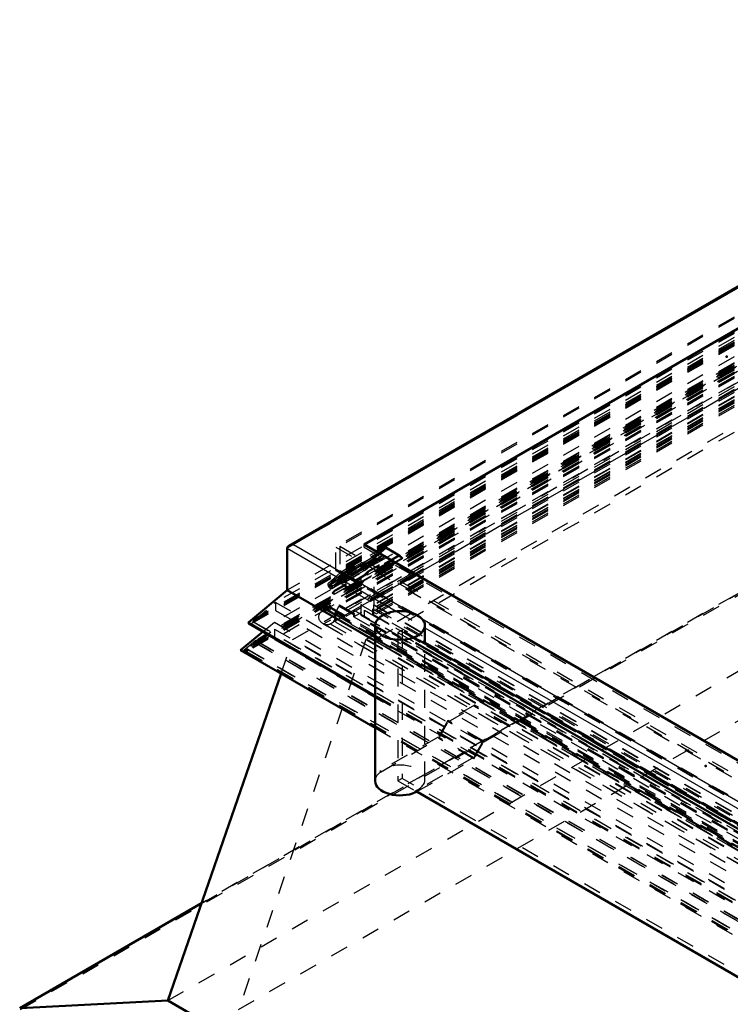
# Model space of a CAD drawing. Header units: millimetres. Extents: x 0 to 428, y 0 to 298.
# Tile 29 of 34: x 288 to 327, y 142 to 196. Entities that reach past the tile are written whole.
import ezdxf

# ---------------------------------------------------------------- set-up
doc = ezdxf.new("R2010")
doc.units = ezdxf.units.MM
doc.linetypes.add('Dashed', pattern=[2, 1, -1])
for name, color, linetype, lineweight in [('am_0', 7, 'Continuous', 50), ('am_12', 3, 'Continuous', 25), ('am_3', 6, 'Dashed', 25), ('am_6', 2, 'Continuous', 35), ('am_9', 7, 'Continuous', 50)]:
    doc.layers.add(name, color=color, linetype=linetype, lineweight=lineweight)

# ---------------------------------------------------------------- blocks, each defined once
blk = doc.blocks.new('98_FGS300100150131U_0_in_100150C2125Y1N4N_300Cl0__1203')
at = {"layer": 'am_0'}
for p, q in [((307.559, 162.647), (307.559, 153.978)), ((310.34, 161.646), (310.34, 162.647)), ((309.819, 153.427), (309.812, 153.431)), ((309.812, 153.431), (309.812, 153.348)), ((309.819, 153.344), (309.812, 153.348)), ((309.819, 153.427), (309.819, 153.344)), ((309.819, 153.344), (309.89, 153.386))]:
    blk.add_line(p, q, dxfattribs=at)
for centre, start_param, end_param in [((308.95, 162.647), 0, 3.141593), ((308.95, 162.647), 3.141593, 6.283185), ((308.95, 153.978), 3.141593, 5.381525)]:
    blk.add_ellipse(centre, major_axis=(1.39, 0), ratio=0.577288, start_param=start_param, end_param=end_param, dxfattribs=at)
at = {"layer": 'am_3'}
for p, q in [((310.34, 154.06), (310.34, 161.646)), ((313.102, 158.212), (311.613, 157.352)), ((311.642, 157.287), (313.102, 158.129)), ((313.102, 158.129), (313.102, 158.212)), ((315.068, 157.077), (313.102, 158.212)), ((315.068, 156.994), (313.102, 158.129)), ((311.613, 157.352), (311.076, 156.423)), ((311.106, 156.358), (311.642, 157.287)), ((313.579, 156.217), (311.613, 157.352)), ((313.609, 156.152), (311.642, 157.287)), ((315.068, 157.077), (313.579, 156.217)), ((315.068, 156.994), (315.068, 157.077)), ((313.609, 156.152), (315.068, 156.994)), ((311.076, 156.423), (307.852, 154.562)), ((307.852, 154.48), (311.106, 156.358)), ((313.043, 155.288), (311.076, 156.423)), ((313.072, 155.223), (311.106, 156.358)), ((313.579, 156.217), (313.043, 155.288)), ((313.072, 155.223), (313.609, 156.152)), ((313.043, 155.288), (309.819, 153.427)), ((309.89, 153.386), (313.072, 155.223)), ((307.852, 154.562), (307.852, 154.48)), ((307.859, 154.558), (307.852, 154.562)), ((307.859, 154.476), (307.852, 154.48)), ((307.859, 154.476), (307.859, 154.558))]:
    blk.add_line(p, q, dxfattribs=at)
for centre, major_axis, start_param, end_param in [((308.95, 154.06), (-1.39, 0), 2.239933, 5.614049), ((308.95, 153.978), (1.39, 0), 2.472456, 3.141593)]:
    blk.add_ellipse(centre, major_axis=major_axis, ratio=0.577288, start_param=start_param, end_param=end_param, dxfattribs=at)
at = {"layer": 'am_6'}
for tag, p, flags in [('NB', (320.068, 163.449), 8), ('NN', (320.068, 162.949), 8), ('NT', (320.068, 162.449), 8), ('NBSYN', (320.068, 161.949), 8), ('CATALOG', (320.068, 160.949), 8), ('LINA', (320.068, 161.449), 8), ('IDNR', (320.068, 160.449), 8), ('PN', (320.068, 159.949), 8), ('LODLEVEL', (320.068, 159.449), 8), ('L', (320.068, 158.949), 8), ('W', (320.068, 158.449), 8), ('PPATH', (320.068, 157.949), 8), ('ExcludeFromBOM', (320.068, 156.949), 8), ('PSOL_0', (320.068, 156.449), 9), ('PSOL_1', (320.068, 155.949), 9), ('PSOL_2', (320.068, 155.449), 9)]:
    blk.add_attdef(tag, p, '', height=0.5, dxfattribs=dict(at, flags=flags))
blk = doc.blocks.new('99_Flat_Glass_Skylight_300100150_13_0_in_100150C2125Y1N4N_300Cl0__1203')
at = {"layer": 'am_0'}
for p, q in [((309.812, 161.688), (334.379, 147.506)), ((334.535, 147.679), (310.04, 161.819)), ((309.812, 153.431), (334.29, 139.3))]:
    blk.add_line(p, q, dxfattribs=at)
at = {"layer": 'am_3'}
for p, q in [((309.064, 162.383), (308.836, 162.251)), ((308.836, 162.251), (308.836, 153.995)), ((308.836, 162.251), (309.812, 161.688)), ((309.064, 162.383), (309.064, 154.126)), ((310.04, 161.819), (309.064, 162.383)), ((309.064, 154.126), (308.836, 153.995)), ((308.836, 153.995), (309.812, 153.431)), ((335.694, 138.753), (309.064, 154.126))]:
    blk.add_line(p, q, dxfattribs=at)
at = {"layer": 'am_6'}
for tag, p, flags in [('NB', (399.778, 196.368), 8), ('NN', (399.778, 195.868), 8), ('NT', (399.778, 195.368), 8), ('NBSYN', (399.778, 194.868), 8), ('CATALOG', (399.778, 193.868), 8), ('LINA', (399.778, 194.368), 8), ('IDNR', (399.778, 193.368), 8), ('PN', (399.778, 192.868), 8), ('LODLEVEL', (399.778, 192.368), 8), ('L', (399.778, 191.868), 8), ('W', (399.778, 191.368), 8), ('PPATH', (399.778, 190.868), 8), ('ExcludeFromBOM', (399.778, 189.868), 8), ('PSOL_0', (399.778, 189.368), 9), ('PSOL_1', (399.778, 188.868), 9), ('PSOL_2', (399.778, 188.368), 9)]:
    blk.add_attdef(tag, p, '', height=0.5, dxfattribs=dict(at, flags=flags))
blk = doc.blocks.new('101_Flat_Glass_Skylight_300100150_6_0_in_100150C2125Y1N4N_300Cl0__1203')
at = {"layer": 'am_3'}
for p, q in [((353.563, 191.717), (304.663, 163.488)), ((353.563, 191.772), (304.996, 163.735)), ((353.563, 191.772), (384.255, 174.054)), ((353.563, 191.717), (384.588, 173.807)), ((353.563, 191.525), (304.996, 163.488)), ((353.563, 191.107), (305.319, 163.256)), ((353.563, 191.458), (305.541, 163.735)), ((353.563, 191.525), (384.255, 173.807)), ((353.563, 191.458), (383.71, 174.054)), ((353.563, 191.107), (383.932, 173.576)), ((353.563, 190.952), (304.692, 162.739)), ((353.563, 190.741), (305.057, 162.739)), ((305.088, 162.757), (353.563, 190.741)), ((353.563, 190.96), (353.753, 190.851)), ((353.563, 190.741), (384.194, 173.059)), ((353.563, 190.741), (384.163, 173.076)), ((353.746, 190.847), (353.753, 190.851)), ((353.746, 190.847), (384.376, 173.164)), ((383.71, 174.054), (335.688, 146.332)), ((384.255, 174.054), (335.688, 146.017)), ((383.71, 174.054), (383.932, 173.576)), ((384.255, 173.807), (384.255, 174.054)), ((384.255, 173.807), (335.688, 145.769)), ((384.588, 173.807), (335.688, 145.577)), ((383.932, 173.576), (335.688, 145.725)), ((335.688, 144.845), (384.59, 173.076)), ((384.194, 173.059), (335.688, 145.057)), ((384.559, 173.059), (335.688, 144.846)), ((384.163, 173.076), (384.194, 173.059)), ((384.376, 173.172), (384.566, 173.062)), ((384.376, 173.164), (384.376, 173.172)), ((384.559, 173.059), (384.566, 173.062)), ((304.996, 163.735), (335.688, 146.017)), ((304.996, 163.488), (304.996, 163.735)), ((305.319, 163.256), (305.541, 163.735)), ((305.541, 163.735), (335.688, 146.332)), ((304.663, 163.488), (335.688, 145.577)), ((304.996, 163.488), (335.688, 145.769)), ((305.319, 163.256), (335.688, 145.725)), ((304.661, 162.757), (335.688, 144.845)), ((304.692, 162.739), (304.685, 162.743)), ((304.685, 162.743), (304.874, 162.634)), ((304.874, 162.634), (304.874, 162.634)), ((304.874, 162.634), (335.505, 144.951)), ((305.057, 162.739), (305.088, 162.757)), ((305.057, 162.739), (335.688, 145.057)), ((335.498, 144.955), (335.688, 144.845)), ((335.505, 144.951), (335.498, 144.955))]:
    blk.add_line(p, q, dxfattribs=at)
for points in [[(383.932, 173.576), (383.915, 173.532), (383.905, 173.487), (383.901, 173.442), (383.904, 173.397), (383.914, 173.352), (383.931, 173.309), (383.954, 173.266), (383.984, 173.224), (384.019, 173.184), (384.061, 173.146), (384.108, 173.11), (384.161, 173.077), (384.163, 173.076)], [(384.588, 173.807), (384.641, 173.774), (384.689, 173.738), (384.731, 173.7), (384.767, 173.66), (384.797, 173.619), (384.821, 173.576), (384.838, 173.532), (384.848, 173.487), (384.852, 173.442), (384.849, 173.397), (384.839, 173.353), (384.822, 173.309), (384.799, 173.266), (384.769, 173.224), (384.734, 173.184), (384.692, 173.146), (384.645, 173.11), (384.592, 173.077), (384.566, 173.062)], [(384.194, 173.059), (384.212, 173.05), (384.232, 173.042), (384.253, 173.035), (384.275, 173.03), (384.298, 173.025), (384.321, 173.022), (384.345, 173.02), (384.369, 173.019), (384.393, 173.019), (384.417, 173.02), (384.44, 173.023), (384.463, 173.027), (384.486, 173.032), (384.508, 173.038), (384.528, 173.045), (384.548, 173.053), (384.559, 173.059)], [(304.663, 163.488), (304.61, 163.454), (304.562, 163.419), (304.52, 163.381), (304.484, 163.341), (304.454, 163.3), (304.43, 163.257), (304.413, 163.213), (304.402, 163.168), (304.399, 163.123), (304.402, 163.078), (304.412, 163.033), (304.429, 162.989), (304.452, 162.947), (304.481, 162.905), (304.517, 162.865), (304.559, 162.827), (304.606, 162.791), (304.659, 162.758), (304.685, 162.743)], [(305.088, 162.757), (305.141, 162.79), (305.188, 162.825), (305.23, 162.863), (305.266, 162.903), (305.296, 162.945), (305.319, 162.988), (305.336, 163.032), (305.346, 163.076), (305.35, 163.121), (305.346, 163.166), (305.336, 163.211), (305.319, 163.255), (305.319, 163.256)], [(304.692, 162.739), (304.71, 162.731), (304.73, 162.723), (304.751, 162.716), (304.773, 162.711), (304.796, 162.706), (304.819, 162.703), (304.843, 162.701), (304.867, 162.7), (304.891, 162.7), (304.915, 162.701), (304.938, 162.704), (304.961, 162.708), (304.984, 162.713), (305.005, 162.719), (305.026, 162.726), (305.045, 162.734), (305.057, 162.739)]]:
    blk.add_lwpolyline(points, dxfattribs=at)
at = {"layer": 'am_6'}
for tag, p, flags in [('NB', (389.852, 191.772), 8), ('NN', (389.852, 191.272), 8), ('NT', (389.852, 190.772), 8), ('NBSYN', (389.852, 190.272), 8), ('LINA', (389.852, 189.772), 8), ('CATALOG', (389.852, 189.272), 8), ('IDNR', (389.852, 188.772), 8), ('PN', (389.852, 188.272), 8), ('LODLEVEL', (389.852, 187.772), 8), ('L', (389.852, 187.272), 8), ('W', (389.852, 186.772), 8), ('PPATH', (389.852, 186.272), 8), ('ExcludeFromBOM', (389.852, 185.272), 8), ('PSOL_0', (389.852, 184.772), 9), ('PSOL_1', (389.852, 184.272), 9), ('PSOL_2', (389.852, 183.772), 9)]:
    blk.add_attdef(tag, p, '', height=0.5, dxfattribs=dict(at, flags=flags))
blk = doc.blocks.new('102_Flat_Glass_Skylight_300100150_12_0_in_100150C2125Y1N4N_300Cl0__1203')
at = {"layer": 'am_3'}
for p, q in [((353.563, 190.751), (306.379, 163.512)), ((353.563, 190.751), (382.872, 173.832)), ((353.563, 190.377), (306.379, 163.138)), ((353.563, 190.412), (306.966, 163.512)), ((353.563, 190.038), (306.966, 163.138)), ((353.563, 190.412), (382.284, 173.832)), ((353.563, 190.377), (382.872, 173.457)), ((353.563, 190.038), (382.284, 173.457)), ((382.284, 173.832), (335.688, 146.932)), ((382.872, 173.832), (335.688, 146.593)), ((382.284, 173.832), (382.284, 173.457)), ((382.872, 173.457), (382.872, 173.832)), ((382.284, 173.457), (335.688, 146.558)), ((382.872, 173.457), (335.688, 146.218)), ((306.379, 163.138), (306.379, 163.512)), ((306.379, 163.512), (335.688, 146.593)), ((306.379, 163.138), (335.688, 146.218)), ((306.966, 163.138), (306.966, 163.512)), ((306.966, 163.512), (335.688, 146.932)), ((306.966, 163.138), (335.688, 146.558))]:
    blk.add_line(p, q, dxfattribs=at)
at = {"layer": 'am_6'}
for tag, p, flags in [('NB', (387.872, 190.751), 8), ('NN', (387.872, 190.251), 8), ('NT', (387.872, 189.751), 8), ('NBSYN', (387.872, 189.251), 8), ('LINA', (387.872, 188.751), 8), ('CATALOG', (387.872, 188.251), 8), ('IDNR', (387.872, 187.751), 8), ('PN', (387.872, 187.251), 8), ('LODLEVEL', (387.872, 186.751), 8), ('L', (387.872, 186.251), 8), ('W', (387.872, 185.751), 8), ('PPATH', (387.872, 185.251), 8), ('ExcludeFromBOM', (387.872, 184.251), 8), ('PSOL_0', (387.872, 183.751), 9), ('PSOL_1', (387.872, 183.251), 9), ('PSOL_2', (387.872, 182.751), 9)]:
    blk.add_attdef(tag, p, '', height=0.5, dxfattribs=dict(at, flags=flags))
blk = doc.blocks.new('103_Flat_Glass_Skylight_300100150_5_0_in_100150C2125Y1N4N_300Cl0__1203')
at = {"layer": 'am_3'}
for p, q in [((353.563, 190.813), (306.766, 163.797)), ((353.563, 190.813), (382.485, 174.116)), ((353.563, 190.233), (306.766, 163.218)), ((353.563, 190.4), (307.481, 163.797)), ((353.563, 190.4), (381.77, 174.116)), ((353.563, 189.821), (353.563, 190.379)), ((353.563, 190.233), (382.485, 173.537)), ((353.563, 189.821), (307.481, 163.218)), ((353.563, 189.821), (381.77, 173.537)), ((381.77, 174.116), (335.688, 147.513)), ((382.485, 174.116), (335.688, 147.101)), ((381.77, 174.116), (381.77, 173.537)), ((382.485, 173.537), (382.485, 174.116)), ((381.77, 173.537), (335.688, 146.934)), ((382.485, 173.537), (335.688, 146.521)), ((306.766, 163.797), (335.688, 147.101)), ((306.766, 163.797), (306.766, 163.218)), ((307.481, 163.218), (307.481, 163.797)), ((307.481, 163.797), (335.688, 147.513)), ((306.766, 163.218), (335.688, 146.521)), ((307.481, 163.218), (335.688, 146.934))]:
    blk.add_line(p, q, dxfattribs=at)
at = {"layer": 'am_6'}
for tag, p, flags in [('NB', (387.485, 190.813), 8), ('NN', (387.485, 190.313), 8), ('NT', (387.485, 189.813), 8), ('NBSYN', (387.485, 189.313), 8), ('LINA', (387.485, 188.813), 8), ('CATALOG', (387.485, 188.313), 8), ('IDNR', (387.485, 187.813), 8), ('PN', (387.485, 187.313), 8), ('LODLEVEL', (387.485, 186.813), 8), ('L', (387.485, 186.313), 8), ('W', (387.485, 185.813), 8), ('PPATH', (387.485, 185.313), 8), ('ExcludeFromBOM', (387.485, 184.313), 8), ('PSOL_0', (387.485, 183.813), 9), ('PSOL_1', (387.485, 183.313), 9), ('PSOL_2', (387.485, 182.813), 9)]:
    blk.add_attdef(tag, p, '', height=0.5, dxfattribs=dict(at, flags=flags))
blk = doc.blocks.new('104_FGS3001001502C4U_0_in_100150C2125Y1N4N_300Cl0__1203')
at = {"layer": 'am_3'}
for p, q in [((353.563, 194.766), (305.586, 167.069)), ((353.563, 194.766), (353.563, 194.074)), ((383.665, 177.388), (353.563, 194.766)), ((353.563, 193.936), (353.563, 193.414)), ((353.563, 193.414), (305.586, 165.717)), ((383.665, 176.036), (353.563, 193.414)), ((335.688, 149.692), (383.665, 177.388)), ((383.665, 177.388), (383.665, 176.036)), ((335.688, 148.339), (383.665, 176.036)), ((305.586, 167.069), (305.586, 165.717)), ((305.586, 167.069), (335.688, 149.692)), ((305.586, 165.717), (335.688, 148.339)), ((335.688, 149.692), (335.688, 149.522))]:
    blk.add_line(p, q, dxfattribs=at)
at = {"layer": 'am_6'}
for tag, p, flags in [('NB', (388.665, 194.766), 8), ('NN', (388.665, 194.266), 8), ('NT', (388.665, 193.766), 8), ('NBSYN', (388.665, 193.266), 8), ('LINA', (388.665, 192.766), 8), ('CATALOG', (388.665, 192.266), 8), ('IDNR', (388.665, 191.766), 8), ('PN', (388.665, 191.266), 8), ('LODLEVEL', (388.665, 190.766), 8), ('L', (388.665, 190.266), 8), ('W', (388.665, 189.766), 8), ('TG', (388.665, 189.266), 8), ('TG1', (388.665, 188.766), 8), ('OC', (388.665, 188.266), 8), ('PPATH', (388.665, 187.766), 8), ('ExcludeFromBOM', (388.665, 186.766), 8), ('PSOL_0', (388.665, 186.266), 9), ('PSOL_1', (388.665, 185.766), 9), ('PSOL_2', (388.665, 185.266), 9), ('PSOL_3', (388.665, 184.766), 9)]:
    blk.add_attdef(tag, p, '', height=0.5, dxfattribs=dict(at, flags=flags))
blk = doc.blocks.new('105_FGS30010015025C33U_0_in_100150C2125Y1N4N_300Cl0__1203')
at = {"layer": 'am_0'}
for p, q in [((353.563, 196.43), (302.759, 167.101)), ((353.563, 194.074), (306.944, 167.162)), ((302.654, 164.623), (302.654, 166.955)), ((306.944, 167.162), (335.688, 150.568)), ((300.507, 162.827), (302.654, 164.623)), ((302.654, 164.623), (307.559, 161.791)), ((300.517, 162.761), (307.559, 158.696))]:
    blk.add_line(p, q, dxfattribs=at)
for points in [[(302.759, 167.101), (302.738, 167.088), (302.719, 167.074), (302.702, 167.059), (302.688, 167.043), (302.676, 167.026), (302.666, 167.009), (302.66, 166.991), (302.656, 166.973), (302.654, 166.955), (302.654, 166.955)], [(303.012, 167.162), (302.981, 167.161), (302.95, 167.159), (302.919, 167.155), (302.889, 167.149), (302.861, 167.142), (302.833, 167.134), (302.807, 167.124), (302.782, 167.113), (302.759, 167.101)], [(300.507, 162.827), (300.503, 162.823), (300.499, 162.819), (300.496, 162.815), (300.494, 162.811), (300.492, 162.807), (300.491, 162.802), (300.491, 162.798), (300.492, 162.793), (300.493, 162.789), (300.494, 162.784), (300.497, 162.78), (300.5, 162.776), (300.503, 162.772), (300.508, 162.768), (300.512, 162.765), (300.517, 162.761)]]:
    blk.add_lwpolyline(points, dxfattribs=at)
at = {"layer": 'am_12'}
for p, q in [((353.563, 196.344), (303.012, 167.162)), ((302.654, 166.955), (308.742, 163.441)), ((303.012, 167.162), (309.606, 163.355)), ((300.507, 162.827), (307.559, 158.756)), ((310.176, 163.026), (335.688, 148.298)), ((310.34, 162.518), (335.461, 148.016))]:
    blk.add_line(p, q, dxfattribs=at)
at = {"layer": 'am_3'}
for p, q in [((353.563, 196.344), (302.654, 166.955)), ((353.563, 194.844), (305.371, 167.023)), ((353.563, 194.012), (302.654, 164.623)), ((353.563, 193.936), (306.944, 167.023)), ((353.563, 193.456), (300.507, 162.827)), ((353.563, 193.312), (300.635, 162.757)), ((353.563, 193.369), (300.733, 162.871)), ((353.563, 193.287), (300.817, 162.838)), ((353.563, 193.7), (302.011, 163.939)), ((353.563, 193.537), (305.371, 165.717)), ((353.563, 193.248), (302.011, 163.488)), ((353.563, 192.299), (307.516, 165.717)), ((353.563, 192.082), (304.46, 163.735)), ((353.295, 191.762), (304.728, 163.725)), ((353.491, 191.731), (304.924, 163.694)), ((353.76, 191.803), (304.996, 163.653)), ((353.563, 191.525), (304.996, 163.488)), ((353.563, 191.502), (305.571, 163.797)), ((353.563, 191.44), (305.571, 163.735)), ((353.563, 190.379), (307.516, 163.797)), ((305.371, 165.717), (305.371, 167.023)), ((305.371, 167.023), (335.688, 149.522)), ((308.131, 167.054), (305.629, 165.609)), ((308.166, 166.951), (305.663, 165.507)), ((306.944, 167.023), (306.944, 167.162)), ((306.944, 167.023), (335.688, 150.43)), ((307.454, 166.461), (308.131, 167.054)), ((308.166, 166.951), (307.51, 166.378)), ((308.131, 167.054), (308.922, 166.597)), ((308.909, 166.522), (308.166, 166.951)), ((307.594, 166.426), (305.092, 164.982)), ((308.909, 166.522), (306.406, 165.078)), ((308.922, 166.597), (306.42, 165.152)), ((309.061, 166.364), (306.558, 164.92)), ((309.088, 166.426), (306.585, 164.981)), ((307.454, 166.461), (306.882, 166.131)), ((307.51, 166.378), (306.938, 166.048)), ((307.57, 166.363), (306.998, 166.032)), ((307.57, 166.363), (307.594, 166.426)), ((309.061, 166.364), (308.909, 166.522)), ((308.922, 166.597), (309.088, 166.426)), ((309.088, 166.426), (309.061, 166.364)), ((305.595, 165.41), (306.953, 166.194)), ((307.008, 166.109), (305.65, 165.325)), ((305.662, 165.306), (307.02, 166.09)), ((307.095, 165.975), (305.736, 165.191)), ((306.882, 166.131), (306.953, 166.194)), ((307.008, 166.109), (306.938, 166.048)), ((306.953, 166.194), (307.008, 166.109)), ((306.998, 166.032), (307.02, 166.09)), ((307.018, 165.919), (307.59, 166.249)), ((307.02, 166.09), (307.095, 165.975)), ((307.068, 165.832), (307.64, 166.162)), ((304.951, 165.017), (305.629, 165.609)), ((305.523, 165.347), (304.951, 165.017)), ((305.663, 165.507), (305.007, 164.933)), ((305.579, 165.263), (305.007, 164.933)), ((305.371, 165.717), (335.688, 148.215)), ((305.523, 165.347), (305.595, 165.41)), ((305.65, 165.325), (305.579, 165.263)), ((305.595, 165.41), (305.65, 165.325)), ((305.629, 165.609), (306.42, 165.152)), ((305.639, 165.248), (305.662, 165.306)), ((305.662, 165.306), (305.736, 165.191)), ((306.406, 165.078), (305.663, 165.507)), ((307.516, 163.797), (307.516, 165.717)), ((307.516, 165.717), (335.688, 149.454)), ((305.639, 165.248), (305.067, 164.918)), ((305.067, 164.918), (305.092, 164.982)), ((305.087, 164.805), (305.659, 165.135)), ((305.138, 164.717), (305.71, 165.047)), ((306.558, 164.92), (306.406, 165.078)), ((306.42, 165.152), (306.585, 164.981)), ((306.585, 164.981), (306.558, 164.92)), ((300.733, 162.871), (301.939, 163.88)), ((301.939, 163.88), (301.975, 163.96)), ((301.975, 163.9), (301.939, 163.88)), ((301.975, 163.96), (301.975, 163.9)), ((301.975, 163.96), (335.723, 144.477)), ((301.975, 163.9), (302.011, 163.939)), ((302.011, 163.939), (302.011, 163.488)), ((304.46, 163.57), (304.46, 163.735)), ((304.46, 163.735), (335.688, 145.708)), ((304.656, 163.684), (304.46, 163.57)), ((304.728, 163.807), (304.656, 163.766)), ((304.656, 163.766), (304.656, 163.684)), ((304.656, 163.766), (304.853, 163.653)), ((304.656, 163.684), (304.853, 163.57)), ((304.853, 163.653), (304.656, 163.539)), ((304.728, 163.725), (304.728, 163.807)), ((304.728, 163.807), (304.924, 163.694)), ((335.616, 145.893), (304.728, 163.725)), ((304.996, 163.653), (304.728, 163.498)), ((304.853, 163.57), (304.853, 163.653)), ((304.924, 163.694), (304.924, 163.529)), ((304.996, 163.488), (304.996, 163.653)), ((304.996, 163.653), (335.688, 145.935)), ((305.571, 163.735), (305.571, 163.797)), ((305.571, 163.797), (335.688, 146.411)), ((305.571, 163.735), (335.688, 146.349)), ((307.516, 163.797), (335.688, 147.534)), ((302.011, 163.488), (335.688, 144.046)), ((304.46, 163.57), (304.656, 163.457)), ((304.853, 163.57), (304.656, 163.457)), ((304.656, 163.539), (304.656, 163.457)), ((304.728, 163.498), (304.656, 163.539)), ((304.924, 163.529), (304.728, 163.415)), ((304.728, 163.415), (304.728, 163.498)), ((304.728, 163.415), (335.42, 145.697)), ((304.924, 163.529), (335.616, 145.811)), ((304.996, 163.488), (335.884, 145.656)), ((308.742, 163.441), (310.34, 162.518)), ((309.606, 163.355), (310.176, 163.026)), ((300.635, 162.757), (300.817, 162.838)), ((300.635, 162.757), (335.688, 142.521)), ((300.733, 162.871), (335.688, 142.693)), ((300.817, 162.838), (300.733, 162.871)), ((300.817, 162.838), (335.688, 142.708)), ((307.559, 161.791), (335.688, 145.553)), ((307.559, 158.756), (335.688, 142.518)), ((307.559, 158.696), (335.688, 142.458))]:
    blk.add_line(p, q, dxfattribs=at)
blk.add_lwpolyline([(300.517, 162.761), (300.523, 162.758), (300.529, 162.756), (300.536, 162.753), (300.543, 162.751), (300.55, 162.749), (300.557, 162.748), (300.565, 162.747), (300.573, 162.747), (300.58, 162.746), (300.588, 162.747), (300.596, 162.747), (300.604, 162.748), (300.611, 162.749), (300.618, 162.751), (300.625, 162.753), (300.632, 162.756), (300.635, 162.757)], dxfattribs=at)
for centre, major_axis, end_param in [((307.552, 166.315), (0.088, -0.153), 8.291617), ((307.552, 166.315), (0.0379, -0.0657), 8.291617), ((306.98, 165.985), (0.088, -0.153), 7.471519), ((306.98, 165.985), (0.0379, -0.0657), 8.291617), ((305.621, 165.201), (0.088, -0.153), 7.471519), ((305.621, 165.201), (0.0379, -0.0657), 8.291617), ((305.049, 164.87), (0.088, -0.153), 8.291617), ((305.049, 164.87), (0.0379, -0.0657), 8.291617)]:
    blk.add_ellipse(centre, major_axis=major_axis, ratio=0.577382, start_param=3.255149, end_param=end_param, dxfattribs=at)
at = {"layer": 'am_6'}
for tag, p, flags in [('NB', (393.76, 196.43), 8), ('NN', (393.76, 195.93), 8), ('NT', (393.76, 195.43), 8), ('NBSYN', (393.76, 194.93), 8), ('LINA', (393.76, 194.43), 8), ('CATALOG', (393.76, 193.93), 8), ('IDNR', (393.76, 193.43), 8), ('PN', (393.76, 192.93), 8), ('LODLEVEL', (393.76, 192.43), 8), ('L', (393.76, 191.93), 8), ('W', (393.76, 191.43), 8), ('DP', (393.76, 190.93), 8), ('OP', (393.76, 190.43), 8), ('OC', (393.76, 189.93), 8), ('ExcludeFromBOM', (393.76, 188.93), 8), ('PSOL_0', (393.76, 188.43), 9), ('PSOL_1', (393.76, 187.93), 9), ('PSOL_2', (393.76, 187.43), 9)]:
    blk.add_attdef(tag, p, '', height=0.5, dxfattribs=dict(at, flags=flags))
blk = doc.blocks.new('106_FGS300100150223U_0_in_100150C2125Y1N4N_300Cl0__1203')
at = {"layer": 'am_0'}
for q in [(301.307, 162.306), (307.559, 156.938)]:
    blk.add_line((300.052, 161.272), q, dxfattribs=at)
at = {"layer": 'am_3'}
for p, q in [((353.563, 192.162), (300.052, 161.272)), ((353.563, 192.629), (301.939, 162.827)), ((353.563, 192.255), (301.939, 162.453)), ((353.563, 191.878), (300.342, 161.154)), ((353.637, 192.033), (300.359, 161.276)), ((353.434, 191.988), (300.36, 161.349)), ((353.508, 191.933), (300.385, 161.266)), ((353.563, 191.918), (300.506, 161.29)), ((353.702, 192.096), (300.832, 161.575)), ((353.497, 192.064), (300.95, 161.729)), ((353.423, 192.144), (301.027, 161.897)), ((353.497, 192.089), (301.052, 161.814)), ((353.563, 191.679), (301.939, 161.878)), ((353.563, 191.102), (305.371, 163.281)), ((353.563, 190.648), (305.371, 162.827)), ((353.563, 190.202), (307.43, 163.57)), ((353.563, 190.111), (307.587, 163.57)), ((353.563, 189.913), (307.43, 163.281)), ((353.563, 188.419), (307.587, 161.878)), ((307.998, 166.553), (305.496, 165.108)), ((308.033, 166.45), (305.531, 165.005)), ((307.787, 166.361), (307.126, 165.979)), ((307.787, 166.361), (307.998, 166.553)), ((308.033, 166.45), (307.787, 166.226)), ((307.787, 166.361), (307.787, 166.226)), ((307.998, 166.553), (309.661, 165.593)), ((309.804, 165.428), (308.033, 166.45)), ((306.777, 166.13), (305.597, 165.449)), ((306.827, 166.043), (305.647, 165.362)), ((305.774, 165.143), (306.953, 165.824)), ((306.96, 165.828), (305.78, 165.147)), ((306.963, 165.95), (305.784, 165.269)), ((307.034, 165.933), (305.854, 165.252)), ((307.126, 165.979), (306.96, 165.828)), ((306.963, 165.95), (307.034, 165.933)), ((307.673, 165.915), (307.012, 165.533)), ((307.016, 165.745), (307.126, 165.844)), ((307.126, 165.844), (307.787, 166.226)), ((307.787, 166.037), (307.126, 165.655)), ((307.126, 165.844), (307.126, 165.979)), ((307.126, 165.467), (307.787, 165.849)), ((307.673, 165.915), (307.787, 166.037)), ((307.787, 165.849), (307.673, 165.915)), ((307.787, 165.849), (307.787, 166.037)), ((305.946, 165.298), (305.284, 164.916)), ((305.78, 165.147), (305.946, 165.298)), ((305.854, 165.252), (305.784, 165.269)), ((305.824, 165.055), (307.004, 165.736)), ((307.016, 165.745), (305.837, 165.064)), ((305.946, 165.163), (305.946, 165.298)), ((307.126, 165.655), (307.012, 165.533)), ((307.012, 165.533), (307.126, 165.467)), ((307.126, 165.467), (307.126, 165.655)), ((309.661, 165.593), (307.158, 164.148)), ((309.8, 165.573), (307.298, 164.128)), ((309.804, 165.51), (307.301, 164.066)), ((309.804, 165.428), (307.301, 163.983)), ((309.661, 165.593), (309.8, 165.573)), ((309.8, 165.573), (309.804, 165.51)), ((309.804, 165.51), (309.804, 165.428)), ((305.832, 164.852), (305.171, 164.47)), ((305.284, 164.781), (305.946, 165.163)), ((305.284, 164.916), (305.496, 165.108)), ((305.531, 165.005), (305.284, 164.781)), ((305.946, 164.974), (305.284, 164.592)), ((305.284, 164.916), (305.284, 164.781)), ((305.284, 164.404), (305.946, 164.786)), ((305.496, 165.108), (307.158, 164.148)), ((307.301, 163.983), (305.531, 165.005)), ((305.832, 164.852), (305.946, 164.974)), ((305.946, 164.786), (305.832, 164.852)), ((305.946, 165.163), (305.837, 165.064)), ((305.946, 164.786), (305.946, 164.974)), ((305.284, 164.592), (305.171, 164.47)), ((305.171, 164.47), (305.284, 164.404)), ((305.284, 164.404), (305.284, 164.592)), ((307.158, 164.148), (307.298, 164.128)), ((307.298, 164.128), (307.301, 164.066)), ((307.301, 164.066), (307.301, 163.983)), ((305.371, 163.281), (335.687, 145.78)), ((305.371, 162.827), (305.371, 163.281)), ((307.43, 163.57), (335.687, 147.258)), ((307.43, 163.281), (307.43, 163.57)), ((307.43, 163.281), (335.687, 146.969)), ((307.587, 161.878), (307.587, 163.57)), ((307.587, 163.57), (335.687, 147.349)), ((301.307, 162.306), (301.939, 162.827)), ((301.939, 162.827), (335.687, 143.345)), ((305.371, 162.827), (335.687, 145.326)), ((300.972, 161.656), (301.939, 162.453)), ((301.939, 162.453), (335.687, 142.97)), ((301.939, 162.453), (301.939, 161.878)), ((300.231, 161.275), (300.887, 161.816)), ((300.913, 161.819), (300.81, 161.734)), ((300.81, 161.734), (300.832, 161.736)), ((300.81, 161.734), (300.884, 161.691)), ((300.913, 161.733), (300.81, 161.648)), ((300.884, 161.691), (300.81, 161.648)), ((300.81, 161.648), (300.832, 161.575)), ((300.832, 161.736), (301.027, 161.897)), ((300.832, 161.736), (335.827, 141.534)), ((300.832, 161.575), (301.027, 161.735)), ((300.884, 161.691), (300.987, 161.776)), ((300.972, 161.656), (300.884, 161.691)), ((300.887, 161.816), (300.913, 161.819)), ((300.987, 161.776), (300.887, 161.816)), ((300.887, 161.816), (300.913, 161.733)), ((300.913, 161.819), (300.987, 161.776)), ((300.987, 161.776), (300.913, 161.733)), ((301.052, 161.814), (300.95, 161.729)), ((301.052, 161.738), (300.95, 161.653)), ((300.95, 161.729), (300.972, 161.656)), ((300.95, 161.653), (300.972, 161.656)), ((300.95, 161.653), (335.622, 141.638)), ((301.027, 161.897), (301.052, 161.814)), ((301.027, 161.735), (301.052, 161.738)), ((301.027, 161.735), (335.548, 141.807)), ((301.052, 161.738), (335.622, 141.781)), ((301.939, 161.878), (335.687, 142.395)), ((307.587, 161.878), (335.687, 145.656)), ((300.342, 161.154), (300.052, 161.272)), ((300.305, 161.318), (300.231, 161.275)), ((300.231, 161.275), (300.305, 161.232)), ((300.331, 161.235), (300.231, 161.275)), ((300.359, 161.362), (300.305, 161.318)), ((300.305, 161.318), (300.331, 161.235)), ((300.359, 161.276), (300.305, 161.232)), ((300.305, 161.232), (300.331, 161.235)), ((300.331, 161.235), (300.433, 161.319)), ((300.342, 161.154), (300.506, 161.29)), ((300.342, 161.154), (335.687, 140.75)), ((300.378, 161.364), (300.359, 161.362)), ((300.359, 161.362), (335.762, 140.925)), ((300.378, 161.215), (300.359, 161.276)), ((300.36, 161.349), (300.378, 161.364)), ((300.385, 161.266), (300.36, 161.349)), ((300.36, 161.201), (300.378, 161.215)), ((300.385, 161.203), (300.36, 161.201)), ((300.36, 161.201), (335.559, 140.881)), ((300.378, 161.364), (300.452, 161.321)), ((300.452, 161.258), (300.378, 161.215)), ((300.452, 161.321), (300.385, 161.266)), ((300.452, 161.258), (300.385, 161.203)), ((300.385, 161.203), (335.633, 140.855)), ((300.433, 161.319), (300.452, 161.321)), ((300.506, 161.29), (300.433, 161.319)), ((300.433, 161.319), (300.452, 161.258)), ((300.506, 161.29), (335.687, 140.98)), ((307.559, 156.938), (335.687, 140.7))]:
    blk.add_line(p, q, dxfattribs=at)
for centre, major_axis, start_param, end_param in [((306.89, 165.933), (-0.114, 0.197), 4.389937, 9.540113), ((306.89, 165.933), (-0.063, 0.109), 4.539049, 9.536843), ((305.711, 165.252), (0.114, -0.197), 1.248344, 6.398521), ((305.711, 165.252), (0.063, -0.109), 1.397456, 6.395251)]:
    blk.add_ellipse(centre, major_axis=major_axis, ratio=0.577382, start_param=start_param, end_param=end_param, dxfattribs=at)
at = {"layer": 'am_6'}
for tag, p, flags in [('NB', (394.198, 192.629), 8), ('NN', (394.198, 192.129), 8), ('NT', (394.198, 191.629), 8), ('NBSYN', (394.198, 191.129), 8), ('LINA', (394.198, 190.629), 8), ('CATALOG', (394.198, 190.129), 8), ('IDNR', (394.198, 189.629), 8), ('PN', (394.198, 189.129), 8), ('LODLEVEL', (394.198, 188.629), 8), ('L', (394.198, 188.129), 8), ('W', (394.198, 187.629), 8), ('DP', (394.198, 187.129), 8), ('ExcludeFromBOM', (394.198, 186.129), 8), ('PSOL_0', (394.198, 185.629), 9), ('PSOL_1', (394.198, 185.129), 9), ('PSOL_2', (394.198, 184.629), 9)]:
    blk.add_attdef(tag, p, '', height=0.5, dxfattribs=dict(at, flags=flags))
blk = doc.blocks.new('107_FGS30010015025101U_0_in_100150C2125Y1N4N_300Cl0__1203')
at = {"layer": 'am_0'}
for p, q in [((296.001, 141.734), (302.314, 159.966)), ((297.882, 147.167), (287.731, 141.306)), ((287.775, 141.318), (296.001, 141.734)), ((335.687, 118.824), (296.001, 141.734))]:
    blk.add_line(p, q, dxfattribs=at)
at = {"layer": 'am_12'}
blk.add_line((287.775, 141.318), (297.876, 147.15), dxfattribs=at)
at = {"layer": 'am_3'}
for p, q in [((302.976, 161.878), (353.563, 191.081)), ((307.049, 161.878), (353.563, 188.729)), ((287.782, 141.236), (353.563, 179.211)), ((297.876, 147.15), (353.563, 179.297)), ((353.563, 179.31), (297.882, 147.167)), ((296.001, 141.734), (353.563, 174.963)), ((299.937, 141.236), (353.563, 172.193)), ((307.049, 161.878), (299.937, 141.236)), ((302.314, 159.966), (302.976, 161.878)), ((335.687, 142.994), (302.976, 161.878)), ((335.687, 145.345), (307.049, 161.878))]:
    blk.add_line(p, q, dxfattribs=at)
at = {"layer": 'am_6'}
for tag, p, flags in [('NB', (406.54, 191.081), 8), ('NN', (406.54, 190.581), 8), ('NT', (406.54, 190.081), 8), ('NBSYN', (406.54, 189.581), 8), ('LINA', (406.54, 189.081), 8), ('CATALOG', (406.54, 188.581), 8), ('IDNR', (406.54, 188.081), 8), ('PN', (406.54, 187.581), 8), ('LODLEVEL', (406.54, 187.081), 8), ('L', (406.54, 186.581), 8), ('W', (406.54, 186.081), 8), ('OP', (406.54, 185.081), 8), ('DP', (406.54, 185.581), 8), ('BA', (406.54, 184.581), 8), ('RT', (406.54, 184.081), 8), ('ExcludeFromBOM', (406.54, 183.081), 8), ('PSOL_0', (406.54, 182.581), 9), ('PSOL_1', (406.54, 182.081), 9), ('PSOL_2', (406.54, 181.581), 9)]:
    blk.add_attdef(tag, p, '', height=0.5, dxfattribs=dict(at, flags=flags))

msp = doc.modelspace()

# ---------------------------------------------------------------- linework, layer by layer
at = {"layer": 'am_9'}
for p in [(327.179, 177.645), (327.179, 177.645), (325.999, 154.809)]:
    msp.add_point(p, dxfattribs=at)

# ---------------------------------------------------------------- block references
for name in ['105_FGS30010015025C33U_0_in_100150C2125Y1N4N_300Cl0__1203', '99_Flat_Glass_Skylight_300100150_13_0_in_100150C2125Y1N4N_300Cl0__1203', '104_FGS3001001502C4U_0_in_100150C2125Y1N4N_300Cl0__1203', '106_FGS300100150223U_0_in_100150C2125Y1N4N_300Cl0__1203', '101_Flat_Glass_Skylight_300100150_6_0_in_100150C2125Y1N4N_300Cl0__1203', '107_FGS30010015025101U_0_in_100150C2125Y1N4N_300Cl0__1203', '102_Flat_Glass_Skylight_300100150_12_0_in_100150C2125Y1N4N_300Cl0__1203', '103_Flat_Glass_Skylight_300100150_5_0_in_100150C2125Y1N4N_300Cl0__1203', '98_FGS300100150131U_0_in_100150C2125Y1N4N_300Cl0__1203']:
    msp.add_blockref(name, (0, 0))

doc.saveas('drawing.dxf')
